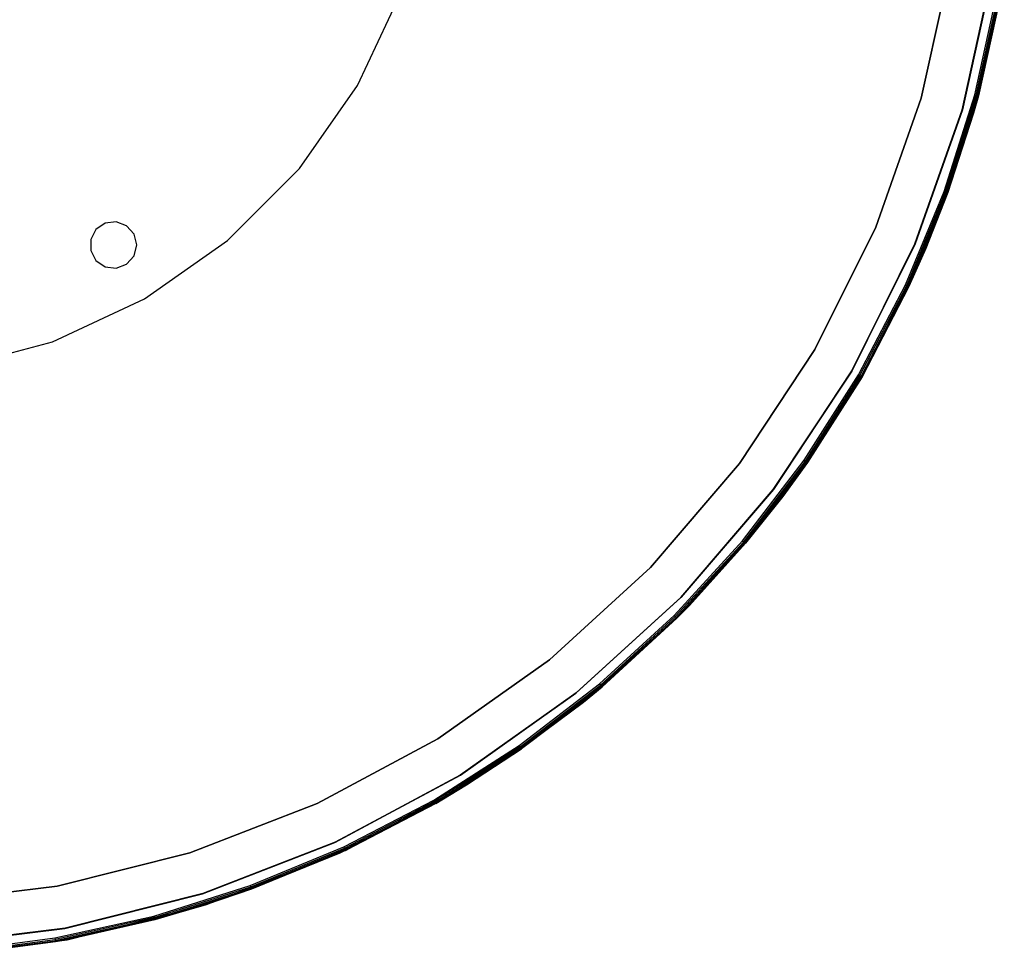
# Model space of a CAD drawing. Extents: x -12.6 to 17.4, y -15 to 15.
# Tile 19 of 27: x 4.6 to 17.3, y -15 to -2.9. Entities that reach past the tile are written whole.
import ezdxf

# ---------------------------------------------------------------- set-up
doc = ezdxf.new("R2010")
doc.units = 0
doc.header["$LTSCALE"] = 2.54
doc.layers.get('0').update_dxf_attribs({"color": 13, "linetype": 'CONTINUOUS'})

# ---------------------------------------------------------------- blocks, each defined once
blk = doc.blocks.new('Z_O_ENIE_LID_ROUND_LED_50W')
at = {"color": 0}
for p, q in [((29.28, -2.194, 4.59), (28.903, -3.913, 4.59)), ((28.903, -3.913, 3.29), (29.28, -2.194, 3.29)), ((29.28, -2.194, 4.59), (28.903, -3.913, 4.59)), ((28.903, -3.913, 3.29), (29.28, -2.194, 3.29)), ((29.824, -2.278, 0.447), (29.433, -4.064, 0.447)), ((29.433, -4.064, 2.347), (29.824, -2.278, 2.347)), ((29.824, -2.278, 2.547), (29.433, -4.064, 2.547)), ((29.433, -4.064, 4.847), (29.824, -2.278, 4.847)), ((29.433, -4.064, 4.847), (29.824, -2.278, 4.847)), ((29.824, -2.278, 0.447), (29.433, -4.064, 0.447)), ((29.824, -2.278, 2.547), (29.433, -4.064, 2.547)), ((29.433, -4.064, 2.347), (29.824, -2.278, 2.347)), ((29.577, -4.105, 0.447), (29.972, -2.301, 0.447)), ((29.577, -4.105, 0.447), (29.972, -2.301, 0.447)), ((29.639, -3.882, 4.797), (29.972, -2.301, 0.447)), ((29.639, -3.882, 4.797), (29.972, -2.301, 0.447)), ((21.645, -3.75, 2.347), (22.198, -2.565, 2.347)), ((21.645, -3.75, 0.047), (22.198, -2.565, 0.047)), ((21.645, -3.75, 2.347), (22.198, -2.565, 2.347)), ((21.645, -3.75, 0.047), (22.198, -2.565, 0.047)), ((29.591, -3.869, 4.847), (29.873, -2.596, 4.847)), ((29.591, -3.869, 4.847), (29.873, -2.596, 4.847)), ((29.609, -3.874, 4.844), (29.892, -2.599, 4.844)), ((29.609, -3.874, 4.844), (29.892, -2.599, 4.844)), ((29.625, -3.878, 4.833), (29.908, -2.602, 4.833)), ((29.625, -3.878, 4.833), (29.908, -2.602, 4.833)), ((29.635, -3.881, 4.816), (29.918, -2.604, 4.816)), ((29.635, -3.881, 4.816), (29.918, -2.604, 4.816)), ((29.922, -2.605, 4.797), (29.639, -3.882, 4.797)), ((29.922, -2.605, 4.797), (29.639, -3.882, 4.797)), ((20.895, -4.821, 2.347), (21.645, -3.75, 2.347)), ((20.895, -4.821, 0.047), (21.645, -3.75, 0.047)), ((20.895, -4.821, 2.347), (21.645, -3.75, 2.347)), ((20.895, -4.821, 0.047), (21.645, -3.75, 0.047)), ((21.645, -3.75, 0.047), (21.645, -3.75, 2.347)), ((21.645, -3.75, 0.047), (21.645, -3.75, 2.347)), ((28.903, -3.913, 4.59), (28.318, -5.574, 4.59)), ((28.318, -5.574, 3.29), (28.903, -3.913, 3.29)), ((28.903, -3.913, 4.59), (28.318, -5.574, 4.59)), ((28.318, -5.574, 3.29), (28.903, -3.913, 3.29)), ((28.903, -3.913, 4.59), (28.903, -3.913, 3.29)), ((28.903, -3.913, 4.59), (28.903, -3.913, 3.29)), ((29.198, -5.113, 4.847), (29.591, -3.869, 4.847)), ((29.198, -5.113, 4.847), (29.591, -3.869, 4.847)), ((29.216, -5.12, 4.844), (29.609, -3.874, 4.844)), ((29.216, -5.12, 4.844), (29.609, -3.874, 4.844)), ((29.232, -5.125, 4.833), (29.625, -3.878, 4.833)), ((29.232, -5.125, 4.833), (29.625, -3.878, 4.833)), ((29.242, -5.129, 4.816), (29.635, -3.881, 4.816)), ((29.242, -5.129, 4.816), (29.635, -3.881, 4.816)), ((29.577, -4.105, 4.797), (29.635, -3.881, 4.816)), ((29.577, -4.105, 4.797), (29.635, -3.881, 4.816)), ((29.639, -3.882, 4.797), (29.577, -4.105, 0.447)), ((29.639, -3.882, 4.797), (29.577, -4.105, 0.447)), ((29.639, -3.882, 4.797), (29.577, -4.105, 4.797)), ((29.639, -3.882, 4.797), (29.577, -4.105, 4.797)), ((29.609, -3.874, 4.844), (29.591, -3.869, 4.847)), ((29.609, -3.874, 4.844), (29.591, -3.869, 4.847)), ((29.625, -3.878, 4.833), (29.609, -3.874, 4.844)), ((29.625, -3.878, 4.833), (29.609, -3.874, 4.844)), ((29.635, -3.881, 4.816), (29.625, -3.878, 4.833)), ((29.635, -3.881, 4.816), (29.625, -3.878, 4.833)), ((29.635, -3.881, 4.816), (29.639, -3.882, 4.797)), ((29.635, -3.881, 4.816), (29.639, -3.882, 4.797)), ((29.433, -4.064, 0.447), (28.825, -5.788, 0.447)), ((28.825, -5.788, 2.347), (29.433, -4.064, 2.347)), ((29.433, -4.064, 2.547), (28.825, -5.788, 2.547)), ((28.825, -5.788, 4.847), (29.433, -4.064, 4.847)), ((28.825, -5.788, 4.847), (29.433, -4.064, 4.847)), ((29.433, -4.064, 0.447), (28.825, -5.788, 0.447)), ((29.433, -4.064, 2.547), (28.825, -5.788, 2.547)), ((28.825, -5.788, 2.347), (29.433, -4.064, 2.347)), ((28.964, -5.847, 0.447), (29.577, -4.105, 0.447)), ((28.964, -5.847, 0.447), (29.577, -4.105, 0.447)), ((29.242, -5.129, 4.816), (29.577, -4.105, 4.797)), ((29.242, -5.129, 4.816), (29.577, -4.105, 4.797)), ((29.577, -4.105, 0.447), (29.245, -5.13, 4.797)), ((29.577, -4.105, 4.797), (29.245, -5.13, 4.797)), ((29.577, -4.105, 0.447), (29.245, -5.13, 4.797)), ((29.577, -4.105, 4.797), (29.245, -5.13, 4.797)), ((29.433, -4.064, 0.447), (29.433, -4.064, 2.347)), ((29.433, -4.064, 0.447), (29.433, -4.064, 2.347)), ((29.433, -4.064, 2.547), (29.433, -4.064, 4.847)), ((29.433, -4.064, 2.547), (29.433, -4.064, 4.847)), ((29.577, -4.105, 4.797), (29.577, -4.105, 0.447)), ((29.577, -4.105, 4.797), (29.577, -4.105, 0.447)), ((19.971, -5.745, 2.347), (20.895, -4.821, 2.347)), ((19.971, -5.745, 0.047), (20.895, -4.821, 0.047)), ((19.971, -5.745, 2.347), (20.895, -4.821, 2.347)), ((19.971, -5.745, 0.047), (20.895, -4.821, 0.047)), ((20.895, -4.821, 0.047), (20.895, -4.821, 2.347)), ((20.895, -4.821, 0.047), (20.895, -4.821, 2.347)), ((28.699, -6.318, 4.847), (29.198, -5.113, 4.847)), ((28.699, -6.318, 4.847), (29.198, -5.113, 4.847)), ((28.717, -6.326, 4.844), (29.216, -5.12, 4.844)), ((28.717, -6.326, 4.844), (29.216, -5.12, 4.844)), ((28.731, -6.333, 4.833), (29.232, -5.125, 4.833)), ((28.731, -6.333, 4.833), (29.232, -5.125, 4.833)), ((28.741, -6.338, 4.816), (29.242, -5.129, 4.816)), ((28.741, -6.338, 4.816), (29.242, -5.129, 4.816)), ((28.964, -5.847, 4.797), (29.242, -5.129, 4.816)), ((28.964, -5.847, 4.797), (29.242, -5.129, 4.816)), ((29.245, -5.13, 4.797), (28.964, -5.847, 0.447)), ((29.245, -5.13, 4.797), (28.964, -5.847, 0.447)), ((29.245, -5.13, 4.797), (28.964, -5.847, 4.797)), ((29.245, -5.13, 4.797), (28.964, -5.847, 4.797)), ((29.216, -5.12, 4.844), (29.198, -5.113, 4.847)), ((29.216, -5.12, 4.844), (29.198, -5.113, 4.847)), ((29.232, -5.125, 4.833), (29.216, -5.12, 4.844)), ((29.232, -5.125, 4.833), (29.216, -5.12, 4.844)), ((29.242, -5.129, 4.816), (29.232, -5.125, 4.833)), ((29.242, -5.129, 4.816), (29.232, -5.125, 4.833)), ((29.245, -5.13, 4.797), (29.242, -5.129, 4.816)), ((29.245, -5.13, 4.797), (29.242, -5.129, 4.816)), ((18.394, -5.522, 0.047), (18.275, -5.603, 0.047)), ((18.394, -5.522, 0.047), (18.275, -5.603, 0.047)), ((18.394, -5.522, 0.347), (18.275, -5.603, 0.347)), ((18.394, -5.522, 0.347), (18.275, -5.603, 0.347)), ((18.536, -5.505, 0.047), (18.394, -5.522, 0.047)), ((18.536, -5.505, 0.047), (18.394, -5.522, 0.047)), ((18.536, -5.505, 0.347), (18.394, -5.522, 0.347)), ((18.536, -5.505, 0.347), (18.394, -5.522, 0.347)), ((18.394, -5.522, 0.047), (18.394, -5.522, 0.347)), ((18.394, -5.522, 0.047), (18.394, -5.522, 0.347)), ((18.67, -5.555, 0.047), (18.536, -5.505, 0.047)), ((18.536, -5.505, 0.047), (18.536, -5.505, 0.347)), ((18.536, -5.505, 0.047), (18.536, -5.505, 0.347)), ((18.67, -5.555, 0.047), (18.536, -5.505, 0.047)), ((18.67, -5.555, 0.347), (18.536, -5.505, 0.347)), ((18.67, -5.555, 0.347), (18.536, -5.505, 0.347)), ((18.766, -5.663, 0.047), (18.67, -5.555, 0.047)), ((18.67, -5.555, 0.047), (18.67, -5.555, 0.347)), ((18.67, -5.555, 0.047), (18.67, -5.555, 0.347)), ((18.766, -5.663, 0.047), (18.67, -5.555, 0.047)), ((18.766, -5.663, 0.347), (18.67, -5.555, 0.347)), ((18.766, -5.663, 0.347), (18.67, -5.555, 0.347)), ((28.318, -5.574, 4.59), (27.533, -7.15, 4.59)), ((27.533, -7.15, 3.29), (28.318, -5.574, 3.29)), ((28.318, -5.574, 4.59), (27.533, -7.15, 4.59)), ((27.533, -7.15, 3.29), (28.318, -5.574, 3.29)), ((28.318, -5.574, 4.59), (28.318, -5.574, 3.29)), ((28.318, -5.574, 4.59), (28.318, -5.574, 3.29)), ((18.275, -5.603, 0.047), (18.209, -5.731, 0.047)), ((18.275, -5.603, 0.047), (18.209, -5.731, 0.047)), ((18.275, -5.603, 0.347), (18.209, -5.731, 0.347)), ((18.275, -5.603, 0.347), (18.209, -5.731, 0.347)), ((18.275, -5.603, 0.047), (18.275, -5.603, 0.347)), ((18.275, -5.603, 0.047), (18.275, -5.603, 0.347)), ((18.8, -5.802, 0.047), (18.766, -5.663, 0.047)), ((18.766, -5.663, 0.047), (18.766, -5.663, 0.347)), ((18.766, -5.663, 0.047), (18.766, -5.663, 0.347)), ((18.8, -5.802, 0.047), (18.766, -5.663, 0.047)), ((18.8, -5.802, 0.347), (18.766, -5.663, 0.347)), ((18.8, -5.802, 0.347), (18.766, -5.663, 0.347)), ((18.209, -5.731, 0.047), (18.209, -5.874, 0.047)), ((18.209, -5.731, 0.047), (18.209, -5.874, 0.047)), ((18.209, -5.731, 0.047), (18.209, -5.731, 0.347)), ((18.209, -5.731, 0.347), (18.209, -5.874, 0.347)), ((18.209, -5.731, 0.047), (18.209, -5.731, 0.347)), ((18.209, -5.731, 0.347), (18.209, -5.874, 0.347)), ((18.766, -5.942, 0.047), (18.8, -5.802, 0.047)), ((18.766, -5.942, 0.047), (18.8, -5.802, 0.047)), ((18.766, -5.942, 0.347), (18.8, -5.802, 0.347)), ((18.766, -5.942, 0.347), (18.8, -5.802, 0.347)), ((18.8, -5.802, 0.347), (18.8, -5.802, 0.047)), ((18.8, -5.802, 0.347), (18.8, -5.802, 0.047)), ((18.9, -6.495, 2.347), (19.971, -5.745, 2.347)), ((18.9, -6.495, 0.047), (19.971, -5.745, 0.047)), ((18.9, -6.495, 2.347), (19.971, -5.745, 2.347)), ((18.9, -6.495, 0.047), (19.971, -5.745, 0.047)), ((19.971, -5.745, 0.047), (19.971, -5.745, 2.347)), ((19.971, -5.745, 0.047), (19.971, -5.745, 2.347)), ((28.825, -5.788, 0.447), (28.01, -7.425, 0.447)), ((28.01, -7.425, 2.347), (28.825, -5.788, 2.347)), ((28.825, -5.788, 2.547), (28.01, -7.425, 2.547)), ((28.01, -7.425, 4.847), (28.825, -5.788, 4.847)), ((28.01, -7.425, 4.847), (28.825, -5.788, 4.847)), ((28.825, -5.788, 0.447), (28.01, -7.425, 0.447)), ((28.825, -5.788, 2.547), (28.01, -7.425, 2.547)), ((28.01, -7.425, 2.347), (28.825, -5.788, 2.347)), ((28.825, -5.788, 0.447), (28.825, -5.788, 2.347)), ((28.825, -5.788, 0.447), (28.825, -5.788, 2.347)), ((28.825, -5.788, 2.547), (28.825, -5.788, 4.847)), ((28.825, -5.788, 2.547), (28.825, -5.788, 4.847)), ((18.209, -5.874, 0.047), (18.275, -6.001, 0.047)), ((18.209, -5.874, 0.047), (18.275, -6.001, 0.047)), ((18.209, -5.874, 0.047), (18.209, -5.874, 0.347)), ((18.209, -5.874, 0.347), (18.275, -6.001, 0.347)), ((18.209, -5.874, 0.047), (18.209, -5.874, 0.347)), ((18.209, -5.874, 0.347), (18.275, -6.001, 0.347)), ((18.67, -6.049, 0.047), (18.766, -5.942, 0.047)), ((18.67, -6.049, 0.047), (18.766, -5.942, 0.047)), ((18.67, -6.049, 0.347), (18.766, -5.942, 0.347)), ((18.67, -6.049, 0.347), (18.766, -5.942, 0.347)), ((18.766, -5.942, 0.047), (18.766, -5.942, 0.347)), ((18.766, -5.942, 0.047), (18.766, -5.942, 0.347)), ((28.14, -7.5, 0.447), (28.964, -5.847, 0.447)), ((28.14, -7.5, 0.447), (28.964, -5.847, 0.447)), ((28.964, -5.847, 4.797), (28.741, -6.338, 4.816)), ((28.964, -5.847, 4.797), (28.741, -6.338, 4.816)), ((28.964, -5.847, 0.447), (28.745, -6.339, 4.797)), ((28.964, -5.847, 4.797), (28.745, -6.339, 4.797)), ((28.964, -5.847, 0.447), (28.745, -6.339, 4.797)), ((28.964, -5.847, 4.797), (28.745, -6.339, 4.797)), ((28.964, -5.847, 4.797), (28.964, -5.847, 0.447)), ((28.964, -5.847, 4.797), (28.964, -5.847, 0.447)), ((18.275, -6.001, 0.047), (18.394, -6.083, 0.047)), ((18.275, -6.001, 0.047), (18.394, -6.083, 0.047)), ((18.275, -6.001, 0.047), (18.275, -6.001, 0.347)), ((18.275, -6.001, 0.347), (18.394, -6.083, 0.347)), ((18.275, -6.001, 0.047), (18.275, -6.001, 0.347)), ((18.275, -6.001, 0.347), (18.394, -6.083, 0.347)), ((18.394, -6.083, 0.047), (18.536, -6.1, 0.047)), ((18.394, -6.083, 0.047), (18.536, -6.1, 0.047)), ((18.394, -6.083, 0.047), (18.394, -6.083, 0.347)), ((18.394, -6.083, 0.347), (18.536, -6.1, 0.347)), ((18.394, -6.083, 0.047), (18.394, -6.083, 0.347)), ((18.394, -6.083, 0.347), (18.536, -6.1, 0.347)), ((18.536, -6.1, 0.047), (18.67, -6.049, 0.047)), ((18.536, -6.1, 0.047), (18.67, -6.049, 0.047)), ((18.536, -6.1, 0.347), (18.67, -6.049, 0.347)), ((18.536, -6.1, 0.347), (18.67, -6.049, 0.347)), ((18.67, -6.049, 0.047), (18.67, -6.049, 0.347)), ((18.67, -6.049, 0.047), (18.67, -6.049, 0.347)), ((18.536, -6.1, 0.047), (18.536, -6.1, 0.347)), ((18.536, -6.1, 0.047), (18.536, -6.1, 0.347)), ((28.097, -7.475, 4.847), (28.699, -6.318, 4.847)), ((28.097, -7.475, 4.847), (28.699, -6.318, 4.847)), ((28.114, -7.485, 4.844), (28.717, -6.326, 4.844)), ((28.114, -7.485, 4.844), (28.717, -6.326, 4.844)), ((28.731, -6.333, 4.833), (28.128, -7.493, 4.833)), ((28.731, -6.333, 4.833), (28.128, -7.493, 4.833)), ((28.137, -7.498, 4.816), (28.741, -6.338, 4.816)), ((28.137, -7.498, 4.816), (28.741, -6.338, 4.816)), ((28.745, -6.339, 4.797), (28.14, -7.5, 0.447)), ((28.745, -6.339, 4.797), (28.14, -7.5, 0.447)), ((28.745, -6.339, 4.797), (28.14, -7.5, 4.797)), ((28.745, -6.339, 4.797), (28.14, -7.5, 4.797)), ((28.717, -6.326, 4.844), (28.699, -6.318, 4.847)), ((28.717, -6.326, 4.844), (28.699, -6.318, 4.847)), ((28.731, -6.333, 4.833), (28.717, -6.326, 4.844)), ((28.731, -6.333, 4.833), (28.717, -6.326, 4.844)), ((28.731, -6.333, 4.833), (28.741, -6.338, 4.816)), ((28.731, -6.333, 4.833), (28.741, -6.338, 4.816)), ((28.745, -6.339, 4.797), (28.741, -6.338, 4.816)), ((28.745, -6.339, 4.797), (28.741, -6.338, 4.816)), ((17.715, -7.048, 2.347), (18.9, -6.495, 2.347)), ((17.715, -7.048, 0.047), (18.9, -6.495, 0.047)), ((17.715, -7.048, 2.347), (18.9, -6.495, 2.347)), ((17.715, -7.048, 0.047), (18.9, -6.495, 0.047)), ((18.9, -6.495, 0.047), (18.9, -6.495, 2.347)), ((18.9, -6.495, 0.047), (18.9, -6.495, 2.347)), ((16.452, -7.386, 2.347), (17.715, -7.048, 2.347)), ((16.452, -7.386, 0.047), (17.715, -7.048, 0.047)), ((16.452, -7.386, 2.347), (17.715, -7.048, 2.347)), ((16.452, -7.386, 0.047), (17.715, -7.048, 0.047)), ((17.715, -7.048, 0.047), (17.715, -7.048, 2.347)), ((17.715, -7.048, 0.047), (17.715, -7.048, 2.347)), ((27.533, -7.15, 4.59), (26.561, -8.618, 4.59)), ((26.561, -8.618, 3.29), (27.533, -7.15, 3.29)), ((27.533, -7.15, 4.59), (26.561, -8.618, 4.59)), ((26.561, -8.618, 3.29), (27.533, -7.15, 3.29)), ((27.533, -7.15, 4.59), (27.533, -7.15, 3.29)), ((27.533, -7.15, 4.59), (27.533, -7.15, 3.29)), ((28.01, -7.425, 0.447), (27.001, -8.949, 0.447)), ((27.001, -8.949, 2.347), (28.01, -7.425, 2.347)), ((28.01, -7.425, 2.547), (27.001, -8.949, 2.547)), ((27.001, -8.949, 4.847), (28.01, -7.425, 4.847)), ((27.001, -8.949, 4.847), (28.01, -7.425, 4.847)), ((28.01, -7.425, 0.447), (27.001, -8.949, 0.447)), ((28.01, -7.425, 2.547), (27.001, -8.949, 2.547)), ((27.001, -8.949, 2.347), (28.01, -7.425, 2.347)), ((27.396, -8.575, 4.847), (28.097, -7.475, 4.847)), ((27.396, -8.575, 4.847), (28.097, -7.475, 4.847)), ((28.01, -7.425, 0.447), (28.01, -7.425, 2.347)), ((28.01, -7.425, 0.447), (28.01, -7.425, 2.347)), ((28.01, -7.425, 2.547), (28.01, -7.425, 4.847)), ((28.01, -7.425, 2.547), (28.01, -7.425, 4.847)), ((28.114, -7.485, 4.844), (28.097, -7.475, 4.847)), ((28.114, -7.485, 4.844), (28.097, -7.475, 4.847)), ((27.12, -9.04, 0.447), (28.14, -7.5, 0.447)), ((27.12, -9.04, 0.447), (28.14, -7.5, 0.447)), ((27.412, -8.586, 4.844), (28.114, -7.485, 4.844)), ((27.412, -8.586, 4.844), (28.114, -7.485, 4.844)), ((27.425, -8.595, 4.833), (28.128, -7.493, 4.833)), ((27.425, -8.595, 4.833), (28.128, -7.493, 4.833)), ((27.434, -8.601, 4.816), (28.137, -7.498, 4.816)), ((27.434, -8.601, 4.816), (28.137, -7.498, 4.816)), ((28.14, -7.5, 0.447), (27.437, -8.604, 4.797)), ((28.14, -7.5, 4.797), (27.437, -8.604, 4.797)), ((28.14, -7.5, 0.447), (27.437, -8.604, 4.797)), ((28.14, -7.5, 4.797), (27.437, -8.604, 4.797)), ((28.114, -7.485, 4.844), (28.128, -7.493, 4.833)), ((28.114, -7.485, 4.844), (28.128, -7.493, 4.833)), ((28.128, -7.493, 4.833), (28.137, -7.498, 4.816)), ((28.128, -7.493, 4.833), (28.137, -7.498, 4.816)), ((28.14, -7.5, 4.797), (28.137, -7.498, 4.816)), ((28.14, -7.5, 4.797), (28.137, -7.498, 4.816)), ((28.14, -7.5, 4.797), (28.14, -7.5, 0.447)), ((28.14, -7.5, 4.797), (28.14, -7.5, 0.447)), ((26.561, -8.618, 4.59), (25.415, -9.955, 4.59)), ((25.415, -9.955, 3.29), (26.561, -8.618, 3.29)), ((26.561, -8.618, 4.59), (25.415, -9.955, 4.59)), ((25.415, -9.955, 3.29), (26.561, -8.618, 3.29)), ((26.561, -8.618, 4.59), (26.561, -8.618, 3.29)), ((26.561, -8.618, 4.59), (26.561, -8.618, 3.29)), ((26.602, -9.61, 4.847), (27.396, -8.575, 4.847)), ((26.602, -9.61, 4.847), (27.396, -8.575, 4.847)), ((26.617, -9.622, 4.844), (27.412, -8.586, 4.844)), ((26.617, -9.622, 4.844), (27.412, -8.586, 4.844)), ((26.629, -9.632, 4.833), (27.425, -8.595, 4.833)), ((26.629, -9.632, 4.833), (27.425, -8.595, 4.833)), ((26.638, -9.639, 4.816), (27.434, -8.601, 4.816)), ((26.638, -9.639, 4.816), (27.434, -8.601, 4.816)), ((27.434, -8.601, 4.816), (27.12, -9.04, 4.797)), ((27.434, -8.601, 4.816), (27.12, -9.04, 4.797)), ((27.437, -8.604, 4.797), (27.12, -9.04, 0.447)), ((27.437, -8.604, 4.797), (27.12, -9.04, 0.447)), ((27.437, -8.604, 4.797), (27.12, -9.04, 4.797)), ((27.437, -8.604, 4.797), (27.12, -9.04, 4.797)), ((27.396, -8.575, 4.847), (27.412, -8.586, 4.844)), ((27.396, -8.575, 4.847), (27.412, -8.586, 4.844)), ((27.412, -8.586, 4.844), (27.425, -8.595, 4.833)), ((27.412, -8.586, 4.844), (27.425, -8.595, 4.833)), ((27.425, -8.595, 4.833), (27.434, -8.601, 4.816)), ((27.425, -8.595, 4.833), (27.434, -8.601, 4.816)), ((27.437, -8.604, 4.797), (27.434, -8.601, 4.816)), ((27.437, -8.604, 4.797), (27.434, -8.601, 4.816)), ((27.001, -8.949, 0.447), (25.811, -10.338, 0.447)), ((25.811, -10.338, 2.347), (27.001, -8.949, 2.347)), ((27.001, -8.949, 2.547), (25.811, -10.338, 2.547)), ((25.811, -10.338, 4.847), (27.001, -8.949, 4.847)), ((25.811, -10.338, 4.847), (27.001, -8.949, 4.847)), ((27.001, -8.949, 0.447), (25.811, -10.338, 0.447)), ((27.001, -8.949, 2.547), (25.811, -10.338, 2.547)), ((25.811, -10.338, 2.347), (27.001, -8.949, 2.347)), ((27.001, -8.949, 0.447), (27.001, -8.949, 2.347)), ((27.001, -8.949, 0.447), (27.001, -8.949, 2.347)), ((27.001, -8.949, 2.547), (27.001, -8.949, 4.847)), ((27.001, -8.949, 2.547), (27.001, -8.949, 4.847)), ((25.919, -10.442, 0.447), (27.12, -9.04, 0.447)), ((25.919, -10.442, 0.447), (27.12, -9.04, 0.447)), ((26.638, -9.639, 4.816), (27.12, -9.04, 4.797)), ((26.638, -9.639, 4.816), (27.12, -9.04, 4.797)), ((27.12, -9.04, 0.447), (26.641, -9.642, 4.797)), ((27.12, -9.04, 4.797), (26.641, -9.642, 4.797)), ((27.12, -9.04, 0.447), (26.641, -9.642, 4.797)), ((27.12, -9.04, 4.797), (26.641, -9.642, 4.797)), ((27.12, -9.04, 4.797), (27.12, -9.04, 0.447)), ((27.12, -9.04, 4.797), (27.12, -9.04, 0.447)), ((25.721, -10.571, 4.847), (26.602, -9.61, 4.847)), ((25.721, -10.571, 4.847), (26.602, -9.61, 4.847)), ((26.617, -9.622, 4.844), (25.735, -10.585, 4.844)), ((26.617, -9.622, 4.844), (25.735, -10.585, 4.844)), ((26.629, -9.632, 4.833), (25.746, -10.596, 4.833)), ((26.629, -9.632, 4.833), (25.746, -10.596, 4.833)), ((26.602, -9.61, 4.847), (26.617, -9.622, 4.844)), ((26.602, -9.61, 4.847), (26.617, -9.622, 4.844)), ((26.617, -9.622, 4.844), (26.629, -9.632, 4.833)), ((26.617, -9.622, 4.844), (26.629, -9.632, 4.833)), ((26.629, -9.632, 4.833), (26.638, -9.639, 4.816)), ((26.629, -9.632, 4.833), (26.638, -9.639, 4.816)), ((26.638, -9.639, 4.816), (25.754, -10.604, 4.816)), ((26.638, -9.639, 4.816), (25.754, -10.604, 4.816)), ((26.638, -9.639, 4.816), (25.919, -10.442, 4.797)), ((26.638, -9.639, 4.816), (25.919, -10.442, 4.797)), ((26.641, -9.642, 4.797), (25.919, -10.442, 0.447)), ((26.641, -9.642, 4.797), (25.919, -10.442, 0.447)), ((26.641, -9.642, 4.797), (25.919, -10.442, 4.797)), ((26.641, -9.642, 4.797), (25.919, -10.442, 4.797)), ((26.641, -9.642, 4.797), (26.638, -9.639, 4.816)), ((26.641, -9.642, 4.797), (26.638, -9.639, 4.816)), ((25.415, -9.955, 4.59), (24.114, -11.141, 4.59)), ((24.114, -11.141, 3.29), (25.415, -9.955, 3.29)), ((25.415, -9.955, 4.59), (24.114, -11.141, 4.59)), ((24.114, -11.141, 3.29), (25.415, -9.955, 3.29)), ((25.415, -9.955, 4.59), (25.415, -9.955, 3.29)), ((25.415, -9.955, 4.59), (25.415, -9.955, 3.29)), ((25.811, -10.338, 0.447), (24.46, -11.569, 0.447)), ((24.46, -11.569, 2.347), (25.811, -10.338, 2.347)), ((25.811, -10.338, 2.547), (24.46, -11.569, 2.547)), ((24.46, -11.569, 4.847), (25.811, -10.338, 4.847)), ((24.46, -11.569, 4.847), (25.811, -10.338, 4.847)), ((25.811, -10.338, 0.447), (24.46, -11.569, 0.447)), ((25.811, -10.338, 2.547), (24.46, -11.569, 2.547)), ((24.46, -11.569, 2.347), (25.811, -10.338, 2.347)), ((25.811, -10.338, 0.447), (25.811, -10.338, 2.347)), ((25.811, -10.338, 0.447), (25.811, -10.338, 2.347)), ((25.811, -10.338, 2.547), (25.811, -10.338, 4.847)), ((25.811, -10.338, 2.547), (25.811, -10.338, 4.847)), ((24.554, -11.686, 0.447), (25.919, -10.442, 0.447)), ((24.554, -11.686, 0.447), (25.919, -10.442, 0.447)), ((25.919, -10.442, 0.447), (24.792, -11.491, 4.797)), ((25.919, -10.442, 0.447), (24.792, -11.491, 4.797)), ((25.919, -10.442, 4.797), (25.754, -10.604, 4.816)), ((25.919, -10.442, 4.797), (25.754, -10.604, 4.816)), ((25.919, -10.442, 0.447), (25.757, -10.607, 4.797)), ((25.919, -10.442, 4.797), (25.757, -10.607, 4.797)), ((25.919, -10.442, 0.447), (25.757, -10.607, 4.797)), ((25.919, -10.442, 4.797), (25.757, -10.607, 4.797)), ((25.919, -10.442, 4.797), (25.919, -10.442, 0.447)), ((25.919, -10.442, 4.797), (25.919, -10.442, 0.447)), ((24.76, -11.452, 4.847), (25.721, -10.571, 4.847)), ((24.76, -11.452, 4.847), (25.721, -10.571, 4.847)), ((24.772, -11.467, 4.844), (25.735, -10.585, 4.844)), ((24.772, -11.467, 4.844), (25.735, -10.585, 4.844)), ((24.782, -11.479, 4.833), (25.746, -10.596, 4.833)), ((24.782, -11.479, 4.833), (25.746, -10.596, 4.833)), ((24.789, -11.488, 4.816), (25.754, -10.604, 4.816)), ((24.789, -11.488, 4.816), (25.754, -10.604, 4.816)), ((25.757, -10.607, 4.797), (24.792, -11.491, 4.797)), ((25.757, -10.607, 4.797), (24.792, -11.491, 4.797)), ((25.721, -10.571, 4.847), (25.735, -10.585, 4.844)), ((25.721, -10.571, 4.847), (25.735, -10.585, 4.844)), ((25.735, -10.585, 4.844), (25.746, -10.596, 4.833)), ((25.735, -10.585, 4.844), (25.746, -10.596, 4.833)), ((25.746, -10.596, 4.833), (25.754, -10.604, 4.816)), ((25.746, -10.596, 4.833), (25.754, -10.604, 4.816)), ((25.754, -10.604, 4.816), (25.757, -10.607, 4.797)), ((25.754, -10.604, 4.816), (25.757, -10.607, 4.797)), ((24.114, -11.141, 4.59), (22.677, -12.158, 4.59)), ((22.677, -12.158, 3.29), (24.114, -11.141, 3.29)), ((24.114, -11.141, 4.59), (22.677, -12.158, 4.59)), ((22.677, -12.158, 3.29), (24.114, -11.141, 3.29)), ((24.114, -11.141, 4.59), (24.114, -11.141, 3.29)), ((24.114, -11.141, 4.59), (24.114, -11.141, 3.29)), ((23.725, -12.246, 4.847), (24.76, -11.452, 4.847)), ((23.725, -12.246, 4.847), (24.76, -11.452, 4.847)), ((23.736, -12.262, 4.844), (24.772, -11.467, 4.844)), ((23.736, -12.262, 4.844), (24.772, -11.467, 4.844)), ((23.745, -12.275, 4.833), (24.782, -11.479, 4.833)), ((23.745, -12.275, 4.833), (24.782, -11.479, 4.833)), ((23.751, -12.284, 4.816), (24.789, -11.488, 4.816)), ((23.751, -12.284, 4.816), (24.789, -11.488, 4.816)), ((24.789, -11.488, 4.816), (24.554, -11.686, 4.797)), ((24.789, -11.488, 4.816), (24.554, -11.686, 4.797)), ((24.554, -11.686, 0.447), (24.792, -11.491, 4.797)), ((24.792, -11.491, 4.797), (24.554, -11.686, 4.797)), ((24.554, -11.686, 0.447), (24.792, -11.491, 4.797)), ((24.792, -11.491, 4.797), (24.554, -11.686, 4.797)), ((24.76, -11.452, 4.847), (24.772, -11.467, 4.844)), ((24.76, -11.452, 4.847), (24.772, -11.467, 4.844)), ((24.772, -11.467, 4.844), (24.782, -11.479, 4.833)), ((24.772, -11.467, 4.844), (24.782, -11.479, 4.833)), ((24.782, -11.479, 4.833), (24.789, -11.488, 4.816)), ((24.782, -11.479, 4.833), (24.789, -11.488, 4.816)), ((24.792, -11.491, 4.797), (24.789, -11.488, 4.816)), ((24.792, -11.491, 4.797), (24.789, -11.488, 4.816)), ((24.46, -11.569, 0.447), (22.968, -12.626, 0.447)), ((22.968, -12.626, 2.347), (24.46, -11.569, 2.347)), ((24.46, -11.569, 2.547), (22.968, -12.626, 2.547)), ((22.968, -12.626, 4.847), (24.46, -11.569, 4.847)), ((22.968, -12.626, 4.847), (24.46, -11.569, 4.847)), ((24.46, -11.569, 0.447), (22.968, -12.626, 0.447)), ((24.46, -11.569, 2.547), (22.968, -12.626, 2.547)), ((22.968, -12.626, 2.347), (24.46, -11.569, 2.347)), ((24.46, -11.569, 0.447), (24.46, -11.569, 2.347)), ((24.46, -11.569, 0.447), (24.46, -11.569, 2.347)), ((24.46, -11.569, 2.547), (24.46, -11.569, 4.847)), ((24.46, -11.569, 2.547), (24.46, -11.569, 4.847)), ((23.046, -12.753, 0.447), (24.554, -11.686, 0.447)), ((23.046, -12.753, 0.447), (24.554, -11.686, 0.447)), ((23.751, -12.284, 4.816), (24.554, -11.686, 4.797)), ((23.751, -12.284, 4.816), (24.554, -11.686, 4.797)), ((24.554, -11.686, 0.447), (23.754, -12.287, 4.797)), ((24.554, -11.686, 0.447), (23.754, -12.287, 4.797)), ((24.554, -11.686, 4.797), (23.754, -12.287, 4.797)), ((24.554, -11.686, 4.797), (23.754, -12.287, 4.797)), ((24.554, -11.686, 0.447), (24.554, -11.686, 4.797)), ((24.554, -11.686, 0.447), (24.554, -11.686, 4.797)), ((22.677, -12.158, 4.59), (21.126, -12.991, 4.59)), ((21.126, -12.991, 3.29), (22.677, -12.158, 3.29)), ((22.677, -12.158, 4.59), (21.126, -12.991, 4.59)), ((21.126, -12.991, 3.29), (22.677, -12.158, 3.29)), ((22.677, -12.158, 4.59), (22.677, -12.158, 3.29)), ((22.677, -12.158, 4.59), (22.677, -12.158, 3.29)), ((22.625, -12.947, 4.847), (23.725, -12.246, 4.847)), ((22.625, -12.947, 4.847), (23.725, -12.246, 4.847)), ((23.736, -12.262, 4.844), (22.635, -12.964, 4.844)), ((23.736, -12.262, 4.844), (22.635, -12.964, 4.844)), ((23.745, -12.275, 4.833), (22.643, -12.978, 4.833)), ((23.745, -12.275, 4.833), (22.643, -12.978, 4.833)), ((23.751, -12.284, 4.816), (22.648, -12.987, 4.816)), ((23.751, -12.284, 4.816), (22.648, -12.987, 4.816)), ((23.751, -12.284, 4.816), (23.046, -12.753, 4.797)), ((23.751, -12.284, 4.816), (23.046, -12.753, 4.797)), ((23.046, -12.753, 0.447), (23.754, -12.287, 4.797)), ((23.754, -12.287, 4.797), (23.046, -12.753, 4.797)), ((23.046, -12.753, 0.447), (23.754, -12.287, 4.797)), ((23.754, -12.287, 4.797), (23.046, -12.753, 4.797)), ((23.725, -12.246, 4.847), (23.736, -12.262, 4.844)), ((23.725, -12.246, 4.847), (23.736, -12.262, 4.844)), ((23.736, -12.262, 4.844), (23.745, -12.275, 4.833)), ((23.736, -12.262, 4.844), (23.745, -12.275, 4.833)), ((23.745, -12.275, 4.833), (23.751, -12.284, 4.816)), ((23.745, -12.275, 4.833), (23.751, -12.284, 4.816)), ((23.754, -12.287, 4.797), (23.751, -12.284, 4.816)), ((23.754, -12.287, 4.797), (23.751, -12.284, 4.816)), ((22.968, -12.626, 0.447), (21.357, -13.491, 0.447)), ((21.357, -13.491, 2.347), (22.968, -12.626, 2.347)), ((22.968, -12.626, 2.547), (21.357, -13.491, 2.547)), ((21.357, -13.491, 4.847), (22.968, -12.626, 4.847)), ((21.357, -13.491, 4.847), (22.968, -12.626, 4.847)), ((22.968, -12.626, 0.447), (21.357, -13.491, 0.447)), ((22.968, -12.626, 2.547), (21.357, -13.491, 2.547)), ((21.357, -13.491, 2.347), (22.968, -12.626, 2.347)), ((22.968, -12.626, 0.447), (22.968, -12.626, 2.347)), ((22.968, -12.626, 0.447), (22.968, -12.626, 2.347)), ((22.968, -12.626, 2.547), (22.968, -12.626, 4.847)), ((22.968, -12.626, 2.547), (22.968, -12.626, 4.847)), ((21.419, -13.627, 0.447), (23.046, -12.753, 0.447)), ((21.419, -13.627, 0.447), (23.046, -12.753, 0.447)), ((21.489, -13.595, 4.797), (23.046, -12.753, 0.447)), ((21.489, -13.595, 4.797), (23.046, -12.753, 0.447)), ((23.046, -12.753, 4.797), (22.648, -12.987, 4.816)), ((23.046, -12.753, 4.797), (22.648, -12.987, 4.816)), ((23.046, -12.753, 4.797), (22.65, -12.99, 4.797)), ((22.65, -12.99, 4.797), (23.046, -12.753, 0.447)), ((22.65, -12.99, 4.797), (23.046, -12.753, 0.447)), ((23.046, -12.753, 4.797), (22.65, -12.99, 4.797)), ((23.046, -12.753, 0.447), (23.046, -12.753, 4.797)), ((23.046, -12.753, 0.447), (23.046, -12.753, 4.797)), ((21.126, -12.991, 4.59), (19.484, -13.627, 4.59)), ((19.484, -13.627, 3.29), (21.126, -12.991, 3.29)), ((21.126, -12.991, 4.59), (19.484, -13.627, 4.59)), ((19.484, -13.627, 3.29), (21.126, -12.991, 3.29)), ((21.126, -12.991, 4.59), (21.126, -12.991, 3.29)), ((21.126, -12.991, 4.59), (21.126, -12.991, 3.29)), ((21.468, -13.549, 4.847), (22.625, -12.947, 4.847)), ((21.468, -13.549, 4.847), (22.625, -12.947, 4.847)), ((21.476, -13.567, 4.844), (22.635, -12.964, 4.844)), ((21.476, -13.567, 4.844), (22.635, -12.964, 4.844)), ((21.483, -13.581, 4.833), (22.643, -12.978, 4.833)), ((21.483, -13.581, 4.833), (22.643, -12.978, 4.833)), ((21.488, -13.591, 4.816), (22.648, -12.987, 4.816)), ((21.488, -13.591, 4.816), (22.648, -12.987, 4.816)), ((22.65, -12.99, 4.797), (21.489, -13.595, 4.797)), ((22.65, -12.99, 4.797), (21.489, -13.595, 4.797)), ((22.625, -12.947, 4.847), (22.635, -12.964, 4.844)), ((22.625, -12.947, 4.847), (22.635, -12.964, 4.844)), ((22.635, -12.964, 4.844), (22.643, -12.978, 4.833)), ((22.635, -12.964, 4.844), (22.643, -12.978, 4.833)), ((22.643, -12.978, 4.833), (22.648, -12.987, 4.816)), ((22.643, -12.978, 4.833), (22.648, -12.987, 4.816)), ((22.648, -12.987, 4.816), (22.65, -12.99, 4.797)), ((22.648, -12.987, 4.816), (22.65, -12.99, 4.797)), ((21.357, -13.491, 0.447), (19.652, -14.151, 0.447)), ((19.652, -14.151, 2.347), (21.357, -13.491, 2.347)), ((21.357, -13.491, 2.547), (19.652, -14.151, 2.547)), ((19.652, -14.151, 4.847), (21.357, -13.491, 4.847)), ((19.652, -14.151, 4.847), (21.357, -13.491, 4.847)), ((21.357, -13.491, 0.447), (19.652, -14.151, 0.447)), ((21.357, -13.491, 2.547), (19.652, -14.151, 2.547)), ((19.652, -14.151, 2.347), (21.357, -13.491, 2.347)), ((20.263, -14.048, 4.847), (21.468, -13.549, 4.847)), ((20.263, -14.048, 4.847), (21.468, -13.549, 4.847)), ((20.27, -14.066, 4.844), (21.476, -13.567, 4.844)), ((20.27, -14.066, 4.844), (21.476, -13.567, 4.844)), ((21.357, -13.491, 0.447), (21.357, -13.491, 2.347)), ((21.357, -13.491, 0.447), (21.357, -13.491, 2.347)), ((21.357, -13.491, 2.547), (21.357, -13.491, 4.847)), ((21.357, -13.491, 2.547), (21.357, -13.491, 4.847)), ((21.468, -13.549, 4.847), (21.476, -13.567, 4.844)), ((21.468, -13.549, 4.847), (21.476, -13.567, 4.844)), ((21.476, -13.567, 4.844), (21.483, -13.581, 4.833)), ((21.476, -13.567, 4.844), (21.483, -13.581, 4.833)), ((19.484, -13.627, 4.59), (17.777, -14.057, 4.59)), ((17.777, -14.057, 3.29), (19.484, -13.627, 3.29)), ((19.484, -13.627, 4.59), (17.777, -14.057, 4.59)), ((17.777, -14.057, 3.29), (19.484, -13.627, 3.29)), ((19.484, -13.627, 4.59), (19.484, -13.627, 3.29)), ((19.484, -13.627, 4.59), (19.484, -13.627, 3.29)), ((19.697, -14.294, 0.447), (21.419, -13.627, 0.447)), ((19.697, -14.294, 0.447), (21.419, -13.627, 0.447)), ((20.275, -14.082, 4.833), (21.483, -13.581, 4.833)), ((20.275, -14.082, 4.833), (21.483, -13.581, 4.833)), ((20.279, -14.092, 4.816), (21.488, -13.591, 4.816)), ((20.279, -14.092, 4.816), (21.488, -13.591, 4.816)), ((20.279, -14.092, 4.816), (21.419, -13.627, 4.797)), ((20.279, -14.092, 4.816), (21.419, -13.627, 4.797)), ((21.419, -13.627, 0.447), (20.28, -14.095, 4.797)), ((21.419, -13.627, 4.797), (20.28, -14.095, 4.797)), ((21.419, -13.627, 0.447), (20.28, -14.095, 4.797)), ((21.419, -13.627, 4.797), (20.28, -14.095, 4.797)), ((21.488, -13.591, 4.816), (21.419, -13.627, 4.797)), ((21.488, -13.591, 4.816), (21.419, -13.627, 4.797)), ((21.489, -13.595, 4.797), (21.419, -13.627, 0.447)), ((21.489, -13.595, 4.797), (21.419, -13.627, 0.447)), ((21.489, -13.595, 4.797), (21.419, -13.627, 4.797)), ((21.489, -13.595, 4.797), (21.419, -13.627, 4.797)), ((21.419, -13.627, 4.797), (21.419, -13.627, 0.447)), ((21.419, -13.627, 4.797), (21.419, -13.627, 0.447)), ((21.483, -13.581, 4.833), (21.488, -13.591, 4.816)), ((21.483, -13.581, 4.833), (21.488, -13.591, 4.816)), ((21.489, -13.595, 4.797), (21.488, -13.591, 4.816)), ((21.489, -13.595, 4.797), (21.488, -13.591, 4.816)), ((17.777, -14.057, 4.59), (16.03, -14.273, 4.59)), ((16.03, -14.273, 3.29), (17.777, -14.057, 3.29)), ((17.777, -14.057, 4.59), (16.03, -14.273, 4.59)), ((16.03, -14.273, 3.29), (17.777, -14.057, 3.29)), ((17.777, -14.057, 4.59), (17.777, -14.057, 3.29)), ((17.777, -14.057, 4.59), (17.777, -14.057, 3.29)), ((19.019, -14.441, 4.847), (20.263, -14.048, 4.847)), ((19.019, -14.441, 4.847), (20.263, -14.048, 4.847)), ((19.024, -14.459, 4.844), (20.27, -14.066, 4.844)), ((19.024, -14.459, 4.844), (20.27, -14.066, 4.844)), ((20.263, -14.048, 4.847), (20.27, -14.066, 4.844)), ((20.263, -14.048, 4.847), (20.27, -14.066, 4.844)), ((20.27, -14.066, 4.844), (20.275, -14.082, 4.833)), ((20.27, -14.066, 4.844), (20.275, -14.082, 4.833)), ((19.652, -14.151, 0.447), (17.879, -14.597, 0.447)), ((17.879, -14.597, 2.347), (19.652, -14.151, 2.347)), ((19.652, -14.151, 2.547), (17.879, -14.597, 2.547)), ((17.879, -14.597, 4.847), (19.652, -14.151, 4.847)), ((17.879, -14.597, 4.847), (19.652, -14.151, 4.847)), ((19.652, -14.151, 0.447), (17.879, -14.597, 0.447)), ((19.652, -14.151, 2.547), (17.879, -14.597, 2.547)), ((17.879, -14.597, 2.347), (19.652, -14.151, 2.347)), ((19.028, -14.475, 4.833), (20.275, -14.082, 4.833)), ((19.028, -14.475, 4.833), (20.275, -14.082, 4.833)), ((19.031, -14.485, 4.816), (20.279, -14.092, 4.816)), ((19.031, -14.485, 4.816), (20.279, -14.092, 4.816)), ((19.652, -14.151, 0.447), (19.652, -14.151, 2.347)), ((19.652, -14.151, 0.447), (19.652, -14.151, 2.347)), ((19.652, -14.151, 2.547), (19.652, -14.151, 4.847)), ((19.652, -14.151, 2.547), (19.652, -14.151, 4.847)), ((20.279, -14.092, 4.816), (19.697, -14.294, 4.797)), ((20.279, -14.092, 4.816), (19.697, -14.294, 4.797)), ((20.28, -14.095, 4.797), (19.697, -14.294, 0.447)), ((20.28, -14.095, 4.797), (19.697, -14.294, 0.447)), ((20.28, -14.095, 4.797), (19.697, -14.294, 4.797)), ((20.28, -14.095, 4.797), (19.697, -14.294, 4.797)), ((20.275, -14.082, 4.833), (20.279, -14.092, 4.816)), ((20.275, -14.082, 4.833), (20.279, -14.092, 4.816)), ((20.28, -14.095, 4.797), (20.279, -14.092, 4.816)), ((20.28, -14.095, 4.797), (20.279, -14.092, 4.816)), ((17.906, -14.745, 0.447), (19.697, -14.294, 0.447)), ((17.906, -14.745, 0.447), (19.697, -14.294, 0.447)), ((19.031, -14.485, 4.816), (19.697, -14.294, 4.797)), ((19.031, -14.485, 4.816), (19.697, -14.294, 4.797)), ((19.697, -14.294, 0.447), (19.032, -14.489, 4.797)), ((19.697, -14.294, 4.797), (19.032, -14.489, 4.797)), ((19.697, -14.294, 0.447), (19.032, -14.489, 4.797)), ((19.697, -14.294, 4.797), (19.032, -14.489, 4.797)), ((19.697, -14.294, 4.797), (19.697, -14.294, 0.447)), ((19.697, -14.294, 4.797), (19.697, -14.294, 0.447)), ((17.746, -14.723, 4.847), (19.019, -14.441, 4.847)), ((17.746, -14.723, 4.847), (19.019, -14.441, 4.847)), ((19.019, -14.441, 4.847), (19.024, -14.459, 4.844)), ((19.019, -14.441, 4.847), (19.024, -14.459, 4.844)), ((19.024, -14.459, 4.844), (17.749, -14.742, 4.844)), ((19.024, -14.459, 4.844), (17.749, -14.742, 4.844)), ((19.028, -14.475, 4.833), (17.752, -14.758, 4.833)), ((19.028, -14.475, 4.833), (17.752, -14.758, 4.833)), ((19.031, -14.485, 4.816), (17.754, -14.768, 4.816)), ((19.031, -14.485, 4.816), (17.754, -14.768, 4.816)), ((19.031, -14.485, 4.816), (17.906, -14.745, 4.797)), ((19.031, -14.485, 4.816), (17.906, -14.745, 4.797)), ((19.032, -14.489, 4.797), (17.906, -14.745, 0.447)), ((19.032, -14.489, 4.797), (17.906, -14.745, 0.447)), ((19.032, -14.489, 4.797), (17.906, -14.745, 4.797)), ((19.032, -14.489, 4.797), (17.906, -14.745, 4.797)), ((19.024, -14.459, 4.844), (19.028, -14.475, 4.833)), ((19.024, -14.459, 4.844), (19.028, -14.475, 4.833)), ((19.028, -14.475, 4.833), (19.031, -14.485, 4.816)), ((19.028, -14.475, 4.833), (19.031, -14.485, 4.816)), ((19.032, -14.489, 4.797), (19.031, -14.485, 4.816)), ((19.032, -14.489, 4.797), (19.031, -14.485, 4.816)), ((17.879, -14.597, 0.447), (16.064, -14.822, 0.447)), ((16.064, -14.822, 2.347), (17.879, -14.597, 2.347)), ((17.879, -14.597, 2.547), (16.064, -14.822, 2.547)), ((16.064, -14.822, 4.847), (17.879, -14.597, 4.847)), ((16.064, -14.822, 4.847), (17.879, -14.597, 4.847)), ((17.879, -14.597, 0.447), (16.064, -14.822, 0.447)), ((17.879, -14.597, 2.547), (16.064, -14.822, 2.547)), ((16.064, -14.822, 2.347), (17.879, -14.597, 2.347)), ((17.879, -14.597, 0.447), (17.879, -14.597, 2.347)), ((17.879, -14.597, 0.447), (17.879, -14.597, 2.347)), ((17.879, -14.597, 2.547), (17.879, -14.597, 4.847)), ((17.879, -14.597, 2.547), (17.879, -14.597, 4.847)), ((16.073, -14.972, 0.447), (17.906, -14.745, 0.447)), ((16.073, -14.972, 0.447), (17.906, -14.745, 0.447)), ((16.453, -14.893, 4.847), (17.746, -14.723, 4.847)), ((16.453, -14.893, 4.847), (17.746, -14.723, 4.847)), ((16.455, -14.912, 4.844), (17.749, -14.742, 4.844)), ((16.455, -14.912, 4.844), (17.749, -14.742, 4.844)), ((16.456, -14.928, 4.833), (17.752, -14.758, 4.833)), ((16.456, -14.928, 4.833), (17.752, -14.758, 4.833)), ((17.906, -14.745, 0.447), (16.457, -14.943, 4.797)), ((17.906, -14.745, 0.447), (16.457, -14.943, 4.797)), ((16.457, -14.939, 4.816), (17.754, -14.768, 4.816)), ((16.457, -14.939, 4.816), (17.754, -14.768, 4.816)), ((17.755, -14.772, 4.797), (16.457, -14.943, 4.797)), ((17.755, -14.772, 4.797), (16.457, -14.943, 4.797)), ((17.746, -14.723, 4.847), (17.749, -14.742, 4.844)), ((17.746, -14.723, 4.847), (17.749, -14.742, 4.844)), ((17.749, -14.742, 4.844), (17.752, -14.758, 4.833)), ((17.749, -14.742, 4.844), (17.752, -14.758, 4.833)), ((17.752, -14.758, 4.833), (17.754, -14.768, 4.816)), ((17.752, -14.758, 4.833), (17.754, -14.768, 4.816)), ((17.906, -14.745, 4.797), (17.754, -14.768, 4.816)), ((17.906, -14.745, 4.797), (17.754, -14.768, 4.816)), ((17.754, -14.768, 4.816), (17.755, -14.772, 4.797)), ((17.754, -14.768, 4.816), (17.755, -14.772, 4.797)), ((17.906, -14.745, 0.447), (17.755, -14.772, 4.797)), ((17.906, -14.745, 4.797), (17.755, -14.772, 4.797)), ((17.906, -14.745, 0.447), (17.755, -14.772, 4.797)), ((17.906, -14.745, 4.797), (17.755, -14.772, 4.797)), ((17.906, -14.745, 4.797), (17.906, -14.745, 0.447)), ((17.906, -14.745, 4.797), (17.906, -14.745, 0.447))]:
    blk.add_line(p, q, dxfattribs=at)

msp = doc.modelspace()

# ---------------------------------------------------------------- linework, layer by layer
at = {"color": 0}
for p, q in [((17.121, -2.279, 4.826), (16.73, -4.065, 4.826)), ((16.73, -4.065, 3.326), (17.121, -2.279, 3.326)), ((17.121, -2.279, 4.826), (16.73, -4.065, 4.826)), ((16.73, -4.065, 3.326), (17.121, -2.279, 3.326)), ((16.73, -4.065, 4.826), (16.122, -5.79, 4.826)), ((16.73, -4.065, 4.826), (16.122, -5.79, 4.826)), ((16.122, -5.79, 3.326), (16.73, -4.065, 3.326)), ((16.122, -5.79, 3.326), (16.73, -4.065, 3.326)), ((16.73, -4.065, 4.826), (16.73, -4.065, 3.326)), ((16.73, -4.065, 4.826), (16.73, -4.065, 3.326)), ((16.122, -5.79, 4.826), (15.307, -7.426, 4.826)), ((15.307, -7.426, 3.326), (16.122, -5.79, 3.326)), ((16.122, -5.79, 4.826), (15.307, -7.426, 4.826)), ((15.307, -7.426, 3.326), (16.122, -5.79, 3.326)), ((16.122, -5.79, 4.826), (16.122, -5.79, 3.326)), ((16.122, -5.79, 4.826), (16.122, -5.79, 3.326)), ((15.307, -7.426, 4.826), (14.297, -8.951, 4.826)), ((14.297, -8.951, 3.326), (15.307, -7.426, 3.326)), ((15.307, -7.426, 4.826), (14.297, -8.951, 4.826)), ((14.297, -8.951, 3.326), (15.307, -7.426, 3.326)), ((15.307, -7.426, 4.826), (15.307, -7.426, 3.326)), ((15.307, -7.426, 4.826), (15.307, -7.426, 3.326)), ((14.297, -8.951, 4.826), (13.108, -10.339, 4.826)), ((13.108, -10.339, 3.326), (14.297, -8.951, 3.326)), ((14.297, -8.951, 4.826), (13.108, -10.339, 4.826)), ((13.108, -10.339, 3.326), (14.297, -8.951, 3.326)), ((14.297, -8.951, 4.826), (14.297, -8.951, 3.326)), ((14.297, -8.951, 4.826), (14.297, -8.951, 3.326)), ((13.108, -10.339, 4.826), (11.756, -11.571, 4.826)), ((11.756, -11.571, 3.326), (13.108, -10.339, 3.326)), ((13.108, -10.339, 4.826), (11.756, -11.571, 4.826)), ((11.756, -11.571, 3.326), (13.108, -10.339, 3.326)), ((13.108, -10.339, 4.826), (13.108, -10.339, 3.326)), ((13.108, -10.339, 4.826), (13.108, -10.339, 3.326)), ((11.756, -11.571, 4.826), (10.264, -12.627, 4.826)), ((10.264, -12.627, 3.326), (11.756, -11.571, 3.326)), ((11.756, -11.571, 4.826), (10.264, -12.627, 4.826)), ((10.264, -12.627, 3.326), (11.756, -11.571, 3.326)), ((11.756, -11.571, 4.826), (11.756, -11.571, 3.326)), ((11.756, -11.571, 4.826), (11.756, -11.571, 3.326)), ((10.264, -12.627, 4.826), (8.653, -13.492, 4.826)), ((8.653, -13.492, 3.326), (10.264, -12.627, 3.326)), ((10.264, -12.627, 4.826), (8.653, -13.492, 4.826)), ((8.653, -13.492, 3.326), (10.264, -12.627, 3.326)), ((10.264, -12.627, 4.826), (10.264, -12.627, 3.326)), ((10.264, -12.627, 4.826), (10.264, -12.627, 3.326)), ((8.653, -13.492, 4.826), (6.948, -14.153, 4.826)), ((6.948, -14.153, 3.326), (8.653, -13.492, 3.326)), ((8.653, -13.492, 4.826), (6.948, -14.153, 4.826)), ((6.948, -14.153, 3.326), (8.653, -13.492, 3.326)), ((8.653, -13.492, 4.826), (8.653, -13.492, 3.326)), ((8.653, -13.492, 4.826), (8.653, -13.492, 3.326)), ((6.948, -14.153, 4.826), (5.175, -14.599, 4.826)), ((5.175, -14.599, 3.326), (6.948, -14.153, 3.326)), ((6.948, -14.153, 4.826), (5.175, -14.599, 4.826)), ((5.175, -14.599, 3.326), (6.948, -14.153, 3.326)), ((6.948, -14.153, 4.826), (6.948, -14.153, 3.326)), ((6.948, -14.153, 4.826), (6.948, -14.153, 3.326)), ((5.175, -14.599, 4.826), (3.361, -14.823, 4.826)), ((3.361, -14.823, 3.326), (5.175, -14.599, 3.326)), ((5.175, -14.599, 4.826), (3.361, -14.823, 4.826)), ((3.361, -14.823, 3.326), (5.175, -14.599, 3.326)), ((5.175, -14.599, 4.826), (5.175, -14.599, 3.326)), ((5.175, -14.599, 4.826), (5.175, -14.599, 3.326))]:
    msp.add_line(p, q, dxfattribs=at)

# ---------------------------------------------------------------- block references
msp.add_blockref('Z_O_ENIE_LID_ROUND_LED_50W', (-12.7, 0), dxfattribs=at)

doc.saveas('drawing.dxf')
